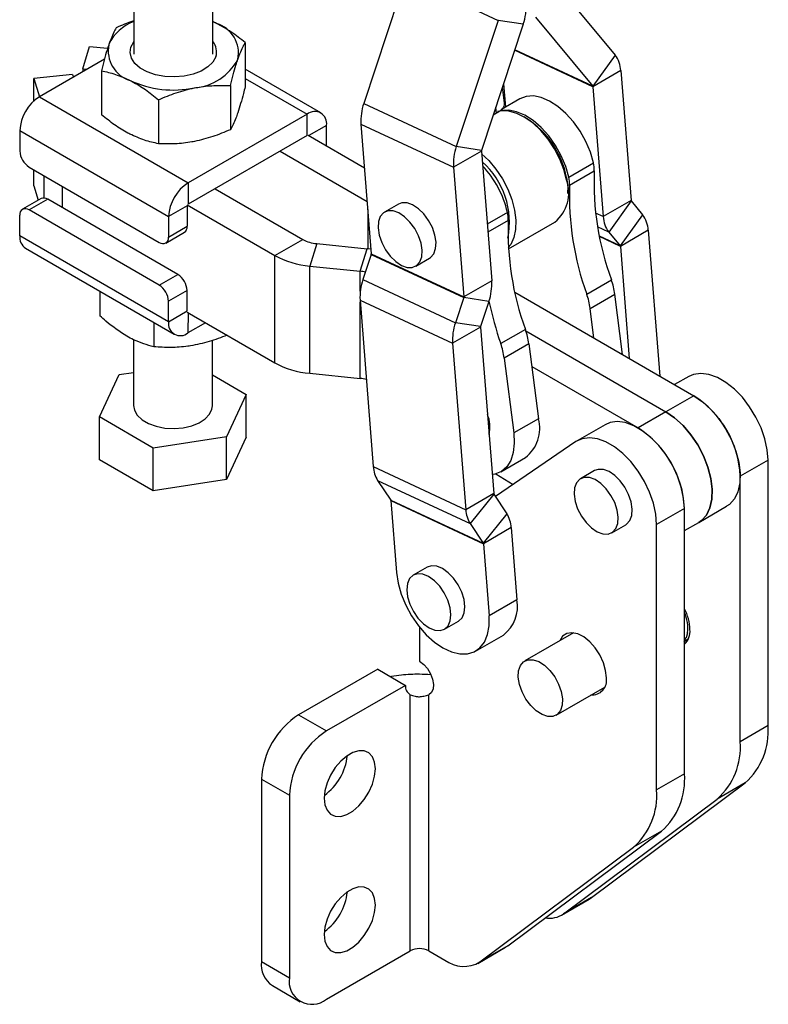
# Model space of a CAD drawing. Extents: x 29 to 375, y 22 to 285.
# Tile 25 of 27: x 306 to 375, y 84 to 174. Entities that reach past the tile are written whole.
import ezdxf

# ---------------------------------------------------------------- set-up
doc = ezdxf.new("R2010")
doc.units = 0
doc.layers.get('0').update_dxf_attribs({"linetype": 'CONTINUOUS'})

msp = doc.modelspace()

# ---------------------------------------------------------------- linework, layer by layer
at = {"color": 7, "linetype": 'CONTINUOUS'}
for p, q in [((316.687455, 182.146204), (316.675181, 170.68215)), ((323.875177, 170.674441), (323.887449, 182.138496)), ((341.476332, 177.707104), (337.65925, 166.170526)), ((341.476332, 177.707104), (349.922941, 173.765408)), ((355.374065, 176.912275), (360.604349, 170.59863)), ((324.228865, 173.48694), (323.878365, 173.651602)), ((349.922941, 173.765408), (346.105858, 162.22883)), ((352.222105, 173.42186), (349.922941, 173.765408)), ((353.327896, 174.06022), (358.558182, 167.746573)), ((352.222105, 173.42186), (348.405023, 161.885279)), ((312.005684, 169.339855), (312.631311, 171.38855)), ((312.631311, 171.38855), (314.27969, 171.219239)), ((326.834163, 171.728461), (326.829857, 167.706871)), ((313.998786, 170.211654), (308.051354, 166.778274)), ((360.604349, 170.59863), (358.558182, 167.746573)), ((312.005684, 169.339855), (312.005385, 169.060887)), ((312.005684, 169.339855), (312.415676, 169.297744)), ((313.715692, 169.159024), (313.711387, 165.137433)), ((333.748983, 165.31609), (326.831584, 169.319289)), ((361.120413, 169.170023), (358.574829, 167.700489)), ((361.120413, 169.170023), (362.059108, 157.313324)), ((307.537943, 166.394768), (307.540142, 168.449481)), ((311.085363, 168.808565), (307.540142, 168.449481)), ((307.540142, 168.449481), (308.050433, 166.777741)), ((311.085363, 168.808565), (311.157713, 168.571538)), ((325.48646, 167.80141), (325.482154, 163.779819)), ((350.49893, 166.19521), (350.313251, 167.652623)), ((350.418814, 167.971672), (350.587736, 165.838002)), ((358.574829, 167.700489), (359.513524, 155.84379)), ((308.051354, 166.778274), (321.627793, 158.921392)), ((318.927225, 166.516691), (318.922919, 162.4951)), ((351.905294, 166.598611), (350.227958, 165.630305)), ((337.65925, 166.170526), (346.105858, 162.22883)), ((332.488953, 165.191406), (321.627793, 158.921392)), ((332.486857, 163.23292), (332.488953, 165.191406)), ((349.78827, 165.278455), (349.466198, 165.092526)), ((352.512044, 164.812244), (352.257526, 164.959221)), ((306.267242, 163.693189), (306.265251, 161.832627)), ((306.267242, 163.693189), (319.843682, 155.836307)), ((334.26667, 162.303108), (334.268661, 164.16367)), ((337.404616, 164.297005), (345.851225, 160.355308)), ((337.404616, 164.297005), (338.343311, 152.440306)), ((332.486857, 163.23292), (321.625697, 156.962905)), ((332.57171, 163.281904), (337.720901, 160.301993)), ((348.405023, 161.885279), (346.105858, 162.22883)), ((330.026125, 161.81237), (337.965061, 157.217993)), ((348.396809, 161.824843), (345.851225, 160.355308)), ((348.396809, 161.824843), (349.335504, 149.968144)), ((307.11273, 160.362329), (318.992115, 153.487557)), ((307.529658, 158.657051), (307.531225, 160.120141)), ((345.851225, 160.355308), (346.78992, 148.49861)), ((356.379035, 159.452485), (358.627635, 160.750574)), ((356.44559, 158.723398), (358.69419, 160.021487)), ((307.529658, 158.657051), (307.934922, 157.329384)), ((321.627793, 158.921392), (321.625697, 156.962905)), ((324.086428, 158.383455), (332.082857, 153.755806)), ((308.204593, 157.485063), (306.507536, 156.505373)), ((308.805593, 157.425047), (307.108537, 156.445357)), ((320.684977, 150.550275), (308.805593, 157.425047)), ((356.297984, 157.960183), (356.297985, 158.25409)), ((321.540739, 156.815997), (319.843682, 155.836307)), ((321.540739, 156.815997), (321.538747, 154.955435)), ((321.540844, 156.913921), (329.537273, 152.286272)), ((340.821513, 156.982385), (339.548721, 156.247618)), ((362.059108, 157.313324), (359.513524, 155.84379)), ((362.075755, 157.267241), (360.029587, 154.415184)), ((362.075755, 157.267241), (363.113262, 156.014832)), ((306.256969, 154.096607), (306.258961, 155.957169)), ((318.987921, 149.570585), (307.108537, 156.445357)), ((319.843682, 155.836307), (319.841691, 153.975745)), ((363.113262, 156.014832), (361.067095, 153.162775)), ((319.841691, 153.975745), (321.538747, 154.955435)), ((350.859372, 152.887376), (355.114137, 155.3436)), ((319.833408, 146.239726), (306.256969, 154.096607)), ((319.593114, 153.427541), (321.290171, 154.407231)), ((360.029587, 154.415184), (361.067095, 153.162775)), ((363.629327, 154.586226), (361.083742, 153.116691)), ((363.629327, 154.586226), (364.683974, 141.264921)), ((306.776647, 152.944188), (320.353087, 145.087305)), ((329.537273, 152.286272), (332.082857, 153.755806)), ((333.362828, 153.3697), (332.7372, 151.321005)), ((333.362828, 153.3697), (337.967739, 152.896714)), ((361.083742, 153.116691), (361.894229, 142.879386)), ((329.526789, 142.493842), (329.537273, 152.286272)), ((337.342111, 150.848019), (337.967739, 152.896714)), ((338.335097, 152.37987), (337.577919, 150.091412)), ((338.310437, 152.855525), (337.967739, 152.896714)), ((338.335097, 152.37987), (346.781706, 148.438174)), ((338.343311, 152.440306), (346.78992, 148.49861)), ((342.398489, 151.311139), (343.671281, 152.045907)), ((332.726716, 141.528575), (332.7372, 151.321005)), ((332.7372, 151.321005), (337.342111, 150.848019)), ((318.987921, 149.570585), (320.684977, 150.550275)), ((337.577919, 150.091412), (346.024528, 146.149716)), ((349.335504, 149.968144), (346.78992, 148.49861)), ((358.013556, 148.768955), (360.262155, 150.067044)), ((313.571367, 149.011985), (313.568959, 146.762708)), ((321.532457, 149.079976), (319.8354, 148.100286)), ((321.530465, 147.219416), (321.532457, 149.079976)), ((346.781706, 148.438174), (346.024528, 146.149716)), ((349.080869, 148.094624), (346.781706, 148.438174)), ((351.445487, 148.926225), (367.7856, 139.469965)), ((358.32796, 147.453785), (360.576559, 148.751874)), ((361.279404, 143.235194), (360.576559, 148.751874)), ((319.833408, 146.239726), (319.8354, 148.100286)), ((337.323285, 148.217891), (345.769894, 144.276195)), ((337.323285, 148.217891), (338.527787, 133.003756)), ((349.080869, 148.094624), (348.323693, 145.806166)), ((319.833408, 146.239726), (321.530465, 147.219416)), ((321.53036, 147.121491), (329.526789, 142.493842)), ((358.673272, 144.743401), (358.32796, 147.453785)), ((318.498301, 146.160696), (318.495927, 143.943854)), ((323.223502, 146.141645), (321.613116, 145.211989)), ((348.315479, 145.74573), (345.769894, 144.276195)), ((348.323693, 145.806166), (346.024528, 146.149716)), ((348.315479, 145.74573), (349.519982, 130.531595)), ((325.177685, 145.010732), (325.177671, 144.99768)), ((352.41327, 145.535979), (350.16467, 144.23789)), ((352.459944, 145.396443), (365.240015, 138.00043)), ((316.64725, 144.59329), (316.640802, 138.569889)), ((323.840796, 138.562181), (323.847186, 144.530029)), ((345.769894, 144.276195), (346.974397, 129.06206)), ((352.727674, 144.220809), (350.479074, 142.92272)), ((352.727674, 144.220809), (353.599869, 137.374884)), ((350.479074, 142.92272), (351.351269, 136.076795)), ((352.992036, 142.145812), (362.694431, 136.530896)), ((313.54867, 137.534365), (315.341823, 141.401143)), ((315.341823, 141.401143), (316.644047, 141.601896)), ((323.843819, 141.385417), (326.932928, 139.597705)), ((332.726716, 141.528575), (337.331627, 141.055589)), ((367.324025, 141.238333), (366.02537, 140.488635)), ((326.932928, 139.597705), (325.139774, 135.730928)), ((326.928733, 135.680733), (326.932928, 139.597705)), ((367.7856, 139.469965), (365.240015, 138.00043)), ((365.240015, 138.00043), (362.694431, 136.530896)), ((313.544477, 133.617393), (313.54867, 137.534365)), ((318.447647, 134.699256), (313.54867, 137.534365)), ((353.599869, 137.374884), (351.351269, 136.076795)), ((359.689431, 136.830975), (357.146005, 135.362687)), ((325.139774, 135.730928), (318.447647, 134.699256)), ((325.135581, 131.813956), (325.139774, 135.730928)), ((326.928733, 135.680733), (325.135581, 131.813956)), ((357.015496, 135.280486), (349.685683, 130.260189)), ((318.443452, 130.782285), (318.447647, 134.699256)), ((318.443452, 130.782285), (313.544477, 133.617393)), ((350.160888, 132.531043), (352.409488, 133.829132)), ((374.566424, 133.592814), (372.02084, 132.123279)), ((374.566424, 109.339972), (374.566424, 133.592814)), ((338.527787, 133.003756), (346.974397, 129.06206)), ((349.719077, 132.342015), (351.303208, 131.368055)), ((358.720878, 132.634633), (357.448085, 131.899866)), ((325.135581, 131.813956), (318.443452, 130.782285)), ((338.927524, 131.732074), (347.374132, 127.790378)), ((338.927524, 131.732074), (340.114858, 129.941953)), ((372.02084, 107.870438), (372.02084, 132.123279)), ((349.519982, 130.531595), (346.974397, 129.06206)), ((349.532875, 130.490574), (347.374132, 127.790378)), ((349.532875, 130.490574), (350.72021, 128.700452)), ((340.114858, 129.941953), (348.561467, 126.000257)), ((340.127753, 129.900931), (348.574361, 125.959235)), ((340.127753, 129.900931), (340.648952, 123.317646)), ((350.72021, 128.700452), (348.561467, 126.000257)), ((366.933989, 129.186703), (364.388404, 127.717168)), ((366.933989, 104.933861), (366.933989, 129.186703)), ((368.234529, 127.907923), (370.777954, 129.376211)), ((347.374132, 127.790378), (348.561467, 126.000257)), ((364.388404, 103.464327), (364.388404, 127.717168)), ((366.933988, 127.157136), (368.234529, 127.907923)), ((351.119945, 127.428769), (348.574361, 125.959235)), ((351.119945, 127.428769), (351.641144, 120.845484)), ((360.297853, 126.963388), (361.570645, 127.698155)), ((348.574361, 125.959235), (349.09556, 119.37595)), ((343.447372, 123.815037), (342.17458, 123.080269)), ((351.641144, 120.845484), (349.09556, 119.37595)), ((345.024348, 118.143791), (346.29714, 118.878558)), ((342.750936, 118.328539), (342.750936, 115.222064)), ((347.872012, 116.150504), (350.417596, 117.620038)), ((356.797912, 117.814825), (352.353167, 115.248929)), ((366.897669, 117.046356), (367.079112, 117.399681)), ((366.933987, 117.067321), (367.287614, 117.271466)), ((367.223148, 117.812127), (367.084721, 117.376363)), ((338.928241, 114.487057), (331.715751, 110.323375)), ((338.928241, 114.487057), (341.473826, 113.017522)), ((341.473826, 113.017522), (334.261336, 108.85384)), ((355.210434, 110.299459), (359.655179, 112.865355)), ((341.900248, 88.767468), (341.900248, 112.165963)), ((343.597304, 88.767468), (343.597304, 112.165963)), ((331.715751, 110.323375), (334.261336, 108.85384)), ((374.566424, 109.339972), (372.02084, 107.870438)), ((328.321639, 104.444603), (330.867224, 102.975068)), ((328.321639, 104.444603), (328.321639, 87.78717)), ((366.933989, 104.933861), (364.388404, 103.464327)), ((358.439682, 93.629039), (372.475338, 104.105845)), ((372.475338, 104.105845), (369.929753, 102.636311)), ((330.867224, 102.975068), (330.867224, 86.317635)), ((355.894097, 92.159505), (369.929753, 102.636311)), ((350.807246, 89.222928), (364.842902, 99.699734)), ((364.842902, 99.699734), (362.297318, 98.230199)), ((348.261662, 87.753394), (362.297318, 98.230199)), ((358.439682, 93.629039), (355.894097, 92.159505)), ((358.242338, 93.499037), (358.439682, 93.629039)), ((355.696754, 92.029503), (358.242338, 93.499037)), ((348.064318, 87.623392), (350.609903, 89.092926)), ((350.807246, 89.222928), (348.261662, 87.753394)), ((350.609903, 89.092926), (350.807246, 89.222928)), ((334.261336, 84.357617), (341.900248, 88.767468)), ((343.597304, 88.767468), (345.064562, 87.920438)), ((328.321639, 87.78717), (330.867224, 86.317635)), ((329.315947, 85.589514), (331.861532, 84.119979))]:
    msp.add_line(p, q, dxfattribs=at)
at = {"color": 8, "linetype": 'CONTINUOUS'}
for p, q in [((358.574829, 167.700489), (351.431966, 171.033777)), ((358.558182, 167.746573), (351.442948, 171.066968)), ((326.830669, 168.465936), (332.488953, 165.191406)), ((349.78827, 165.278455), (349.715833, 165.847013)), ((334.268661, 164.16367), (332.656367, 163.232912)), ((334.264852, 162.302058), (334.26667, 162.303108)), ((308.475877, 157.5389), (308.478053, 159.572197)), ((310.142966, 156.65109), (310.14506, 158.607476)), ((338.021822, 156.501036), (338.017958, 152.891429)), ((350.778749, 156.219509), (348.925293, 155.149531)), ((359.513524, 155.84379), (358.825646, 156.164795)), ((350.845304, 155.490422), (348.983401, 154.415568)), ((360.029587, 154.415184), (359.011006, 154.890516)), ((361.067095, 153.162775), (359.168029, 154.048994)), ((361.083742, 153.116691), (359.176635, 154.006662)), ((337.340159, 149.024467), (337.342111, 150.848019)), ((337.331627, 141.055589), (337.339081, 148.018361)), ((321.615108, 147.072446), (321.613116, 145.211989))]:
    msp.add_line(p, q, dxfattribs=at)
at = {"color": 7, "linetype": 'CONTINUOUS', "flags": 128}
for points in [[(324.154697, 170.433624), (323.886246, 169.94602), (323.436732, 169.505301), (322.828696, 169.133568), (322.092627, 168.849461), (321.265434, 168.667227), (320.388596, 168.596005), (319.506083, 168.639362), (318.662144, 168.795129), (317.899102, 169.055493), (317.255218, 169.407397), (316.762776, 169.833198), (316.446474, 170.311541), (316.322168, 170.818443), (316.396095, 171.328484), (316.664545, 171.81609), (316.676412, 171.831283)], [(358.627635, 160.750574), (358.34421, 161.726224), (357.934274, 162.699373), (357.412291, 163.63568), (356.796684, 164.502104), (356.109173, 165.268073), (355.374018, 165.90656), (354.61716, 166.395031), (353.865309, 166.716252), (353.144993, 166.858888), (352.481632, 166.817904), (351.905294, 166.598611)], [(356.173176, 159.183039), (355.923374, 160.138642), (355.548713, 161.099504), (355.061952, 162.032904), (354.479668, 162.907055), (353.821689, 163.692192), (353.110423, 164.361574), (352.370088, 164.892408), (351.625899, 165.266618), (350.903197, 165.471458), (350.226592, 165.499956), (349.854335, 165.432282)], [(356.379035, 159.452485), (356.095611, 160.428135), (355.685675, 161.401284), (355.163692, 162.337591), (354.548084, 163.204015), (353.860573, 163.969984), (353.125418, 164.608471), (352.368561, 165.096942), (351.61671, 165.418163), (350.896394, 165.560799), (350.233032, 165.519815), (350.080884, 165.48149)], [(348.41701, 161.569679), (349.069931, 160.949061), (349.727911, 160.163924), (350.310195, 159.289773), (350.796956, 158.356373), (351.171617, 157.395511), (351.421419, 156.439908), (351.537856, 155.522105), (351.516962, 154.673359), (351.35945, 153.92257), (351.070684, 153.295307), (350.85198, 153.002584)], [(356.181038, 159.399916), (356.291446, 158.514734), (356.297985, 158.25409)], [(343.671281, 152.045907), (343.756015, 152.10102), (344.050108, 152.434961), (344.22128, 152.910596), (344.257866, 153.495511), (344.157376, 154.149842), (343.926653, 154.829001), (343.581426, 155.486702), (343.145218, 156.078127), (342.647756, 156.562968), (342.122943, 156.908186), (341.606544, 157.090253), (341.133748, 157.096763), (340.821513, 156.982385)], [(340.074784, 152.215398), (340.572245, 151.730557), (341.097058, 151.385339), (341.613459, 151.203272), (342.086253, 151.196762), (342.483223, 151.366253), (342.777316, 151.700194), (342.948488, 152.175828), (342.985073, 152.760743), (342.884583, 153.415074), (342.653861, 154.094234), (342.308634, 154.751935), (341.872425, 155.34336), (341.374964, 155.8282), (340.85015, 156.173418), (340.333751, 156.355486), (339.860956, 156.361996), (339.463986, 156.192505), (339.169894, 155.858563), (338.998722, 155.382928), (338.962135, 154.798015), (339.062627, 154.143683), (339.293348, 153.464525), (339.638576, 152.806823), (340.074784, 152.215398)], [(374.566424, 133.592814), (374.49429, 134.534031), (374.280346, 135.526525), (373.931863, 136.53655), (373.460692, 137.529759), (372.882859, 138.472378), (372.218003, 139.33236), (371.488741, 140.080457), (370.719862, 140.691235), (369.937518, 141.143922), (369.168307, 141.423128), (368.438388, 141.519356), (367.772578, 141.429337), (367.324025, 141.238333)], [(367.7856, 139.469965), (368.582071, 138.921909), (369.35003, 138.2192), (370.062159, 137.386833), (370.693129, 136.454413), (371.220499, 135.455103), (371.625517, 134.424444), (371.89377, 133.399097), (372.015722, 132.415528), (371.987033, 131.508722), (371.808723, 130.710931), (371.487137, 130.050528), (371.033709, 129.551005), (370.780113, 129.377457)], [(316.640802, 138.569889), (316.715173, 138.147776), (316.978091, 137.688978), (317.416902, 137.277461), (318.007951, 136.935412), (318.719373, 136.681273), (319.512814, 136.528741), (320.345502, 136.486039), (321.172545, 136.55547), (321.949358, 136.733291), (322.634062, 137.009917), (323.189744, 137.370434), (323.586447, 137.795405), (323.802787, 138.26192), (323.840796, 138.562181)], [(365.240015, 138.00043), (366.036486, 137.452375), (366.804445, 136.749665), (367.516574, 135.917298), (368.147544, 134.984878), (368.674915, 133.985568), (369.079933, 132.954909), (369.348186, 131.929562), (369.470138, 130.945993), (369.441448, 130.039187), (369.263139, 129.241396), (368.941553, 128.580993), (368.488124, 128.081471), (368.234529, 127.907923)], [(368.234529, 127.907923), (368.488124, 128.081471), (368.941553, 128.580993), (369.263139, 129.241396), (369.441448, 130.039187), (369.470138, 130.945993), (369.348186, 131.929562), (369.079933, 132.954909), (368.674915, 133.985568), (368.147544, 134.984878), (367.516574, 135.917298), (366.804445, 136.749665), (366.036486, 137.452375), (365.240015, 138.00043)], [(366.933989, 129.186703), (366.861854, 130.12792), (366.647911, 131.120414), (366.299428, 132.130439), (365.828257, 133.123648), (365.250423, 134.066267), (364.585567, 134.926249), (363.856306, 135.674346), (363.087427, 136.285124), (362.305083, 136.737811), (361.535872, 137.017017), (360.805953, 137.113245), (360.140142, 137.023226), (359.69159, 136.832221)], [(351.351269, 136.076795), (351.402191, 135.145222), (351.308687, 134.301581), (351.073944, 133.574599), (350.705954, 132.989034), (350.217251, 132.564826), (349.624475, 132.31642), (349.38228, 132.270901)], [(364.388404, 127.717168), (364.31627, 128.658386), (364.102326, 129.65088), (363.753843, 130.660904), (363.282672, 131.654113), (362.704839, 132.596733), (362.039983, 133.456714), (361.310721, 134.204811), (360.541843, 134.815589), (359.759498, 135.268277), (358.990288, 135.547482), (358.260368, 135.643711), (357.594558, 135.553692), (357.015496, 135.280486)], [(361.570645, 127.698155), (361.639524, 127.741959), (361.938742, 128.068899), (362.115771, 128.53878), (362.158549, 129.119579), (362.064158, 129.771717), (361.839031, 130.450752), (361.498511, 131.110408), (361.065803, 131.705731), (360.570396, 132.196151), (360.04605, 132.548247), (359.528501, 132.738022), (359.053018, 132.752545), (358.720878, 132.634633)], [(358.448338, 127.401867), (358.97268, 127.049774), (359.49023, 126.859998), (359.965716, 126.845473), (360.366732, 127.007192), (360.66595, 127.334132), (360.842979, 127.804012), (360.885757, 128.384811), (360.791366, 129.036949), (360.566239, 129.715985), (360.225719, 130.375641), (359.793011, 130.970964), (359.297604, 131.461384), (358.773258, 131.813479), (358.255709, 132.003255), (357.780226, 132.017778), (357.37921, 131.856059), (357.079992, 131.529119), (356.902962, 131.059239), (356.860184, 130.47844), (356.954575, 129.826302), (357.179703, 129.147266), (357.520223, 128.48761), (357.952928, 127.892289), (358.448338, 127.401867)], [(340.648952, 123.317646), (340.795205, 122.345039), (341.080299, 121.338438), (341.494523, 120.332123), (342.023772, 119.360361), (342.650021, 118.456244), (343.351948, 117.650561), (344.105646, 116.970749), (344.88545, 116.439959), (345.664805, 116.076265), (346.41717, 115.892053), (347.116925, 115.893596), (347.740241, 116.08084), (348.26589, 116.447411), (348.675975, 116.980824), (348.956528, 117.662916), (349.097996, 118.470457), (349.09556, 119.37595)], [(346.29714, 118.878558), (346.311434, 118.886977), (346.627506, 119.190153), (346.823961, 119.640301), (346.887409, 120.206745), (346.81353, 120.85088), (346.607354, 121.528812), (346.282936, 122.194339), (345.862381, 122.802108), (345.374352, 123.3107), (344.852105, 123.685454), (344.331231, 123.900835), (343.847228, 123.942161), (343.447372, 123.815037)], [(343.097368, 118.648127), (343.619615, 118.273371), (344.140489, 118.057992), (344.624492, 118.016665), (345.038642, 118.152209), (345.354713, 118.455385), (345.551169, 118.905534), (345.614616, 119.471977), (345.540737, 120.116112), (345.334562, 120.794044), (345.010144, 121.459571), (344.589588, 122.06734), (344.101559, 122.575933), (343.579312, 122.950687), (343.058439, 123.166068), (342.574436, 123.207393), (342.160286, 123.071851), (341.844213, 122.768674), (341.647759, 122.318526), (341.58431, 121.752084), (341.658191, 121.107948), (341.864365, 120.430017), (342.188784, 119.764489), (342.609338, 119.156719), (343.097368, 118.648127)], [(359.806351, 113.704899), (359.737039, 114.378475), (359.533463, 115.089753), (359.20841, 115.79404), (358.782305, 116.447083), (358.281923, 117.007851), (357.738703, 117.441107), (357.186782, 117.719626), (356.660835, 117.82591), (356.193909, 117.753282), (355.815346, 117.506302), (355.54893, 117.100492), (355.545176, 117.091634)], [(342.750936, 115.222064), (343.12922, 114.937271), (343.473317, 114.545383), (343.752128, 114.081824), (343.940458, 113.588479), (344.021285, 113.109943), (343.987305, 112.689455), (343.841588, 112.365021), (343.597304, 112.165963)], [(355.768018, 111.199221), (355.604331, 110.714683), (355.316442, 110.370495), (354.923971, 110.190115), (354.453662, 110.185837), (353.937567, 110.357951), (353.410857, 110.694726), (352.909425, 111.173215), (352.467446, 111.760809), (352.115037, 112.417461), (351.876216, 113.098424), (351.767256, 113.757294), (351.795585, 114.349165), (351.959272, 114.833704), (352.24716, 115.177893), (352.639633, 115.358272), (353.109941, 115.36255), (353.626036, 115.190436), (354.152747, 114.853659), (354.654175, 114.375173), (355.096157, 113.787578), (355.448566, 113.130925), (355.687387, 112.449962), (355.796347, 111.791093), (355.768018, 111.199221)], [(338.716109, 105.399455), (338.648303, 106.005171), (338.448826, 106.497394), (338.12927, 106.847522), (337.708208, 107.035207), (337.21011, 107.049542), (336.663923, 106.889694), (336.10139, 106.564951), (335.555203, 106.094185), (335.057104, 105.504757), (334.636042, 104.830924), (334.316487, 104.111845), (334.11701, 103.389311), (334.049205, 102.705308), (334.11701, 102.099596), (334.316487, 101.607373), (334.636042, 101.257244), (335.057104, 101.069559), (335.555203, 101.055225), (336.10139, 101.215072), (336.663923, 101.539816), (337.21011, 102.010582), (337.708208, 102.600009), (338.12927, 103.273842), (338.448826, 103.992922), (338.648303, 104.715456), (338.716109, 105.399455)], [(338.716109, 92.955374), (338.648303, 93.561086), (338.448826, 94.053313), (338.12927, 94.403441), (337.708208, 94.591126), (337.21011, 94.605461), (336.663923, 94.44561), (336.10139, 94.120866), (335.555203, 93.650104), (335.057104, 93.060677), (334.636042, 92.386844), (334.316487, 91.667764), (334.11701, 90.945226), (334.049205, 90.261228), (334.11701, 89.655515), (334.316487, 89.163292), (334.636042, 88.813163), (335.057104, 88.625474), (335.555203, 88.61114), (336.10139, 88.770992), (336.663923, 89.095735), (337.21011, 89.566498), (337.708208, 90.155924), (338.12927, 90.829761), (338.448826, 91.548841), (338.648303, 92.271375), (338.716109, 92.955374)]]:
    msp.add_lwpolyline(points, dxfattribs=at)
at = {"color": 7, "linetype": 'CONTINUOUS'}
for centre, radius, start, end in [((347.653333, 174.996877), 4.832635, 340.97912113, 3.54129572), ((318.018533, 169.901702), 3.989444, 109.62896087, 155.44057668), ((349.77555, 173.816216), 0.155903, 340.98026936, 3.5407241), ((323.376324, 170.775031), 2.842758, 348.37598266, 72.54843832), ((322.777586, 170.880739), 1.447876, 342.01264556, 40.63106583), ((317.174468, 170.987079), 2.842759, 168.37598844, 252.54844606), ((321.77459, 172.554764), 4.977247, 274.98756919, 331.79328372), ((358.583536, 169.061125), 2.539214, 2.45796996, 37.26514647), ((320.296448, 176.881924), 9.480139, 245.21293675, 281.62847985), ((358.492983, 167.696971), 0.081922, 2.46088003, 37.26289308), ((310.139922, 163.51203), 3.876914, 122.59648954, 177.3217343), ((342.228002, 164.595513), 4.832614, 160.97909529, 183.54139174), ((333.184314, 164.340738), 1.098709, 350.72577726, 129.26355465), ((347.933165, 157.758478), 8.409622, 11.25556914, 57.01079871), ((350.674604, 160.65382), 4.832607, 160.97910241, 183.54143581), ((308.107566, 161.915144), 1.844162, 182.56454854, 237.35369065), ((348.552378, 161.834476), 0.155866, 160.97739076, 183.54326376), ((343.602377, 155.321068), 7.357457, 348.63531852, 48.52372341), ((341.574607, 154.051841), 9.455952, 13.25223987, 42.88935308), ((356.064052, 160.148975), 2.633226, 357.22493806, 13.20670557), ((353.815452, 158.850886), 2.633226, 357.22493806, 13.20670557), ((384.862732, 159.042693), 26.186841, 177.85793811, 200.04476077), ((323.716361, 155.655148), 3.876914, 122.59648954, 177.32173439), ((352.908687, 158.017711), 3.466249, 309.51381631, 19.6450926), ((382.614133, 157.744604), 26.186841, 177.85793811, 200.04476077), ((308.454452, 156.947929), 0.592404, 53.6482675, 114.94645538), ((306.77643, 156.039973), 0.524052, 50.67425742, 189.0912615), ((362.140938, 157.316836), 0.081906, 182.45741152, 217.26636159), ((348.215166, 155.617909), 2.633226, 357.22493806, 13.20670557), ((362.050406, 155.952689), 2.539218, 182.45798537, 217.26505399), ((361.09244, 154.477322), 2.539224, 2.45808702, 37.26510887), ((320.938656, 154.89708), 0.602921, 305.66311781, 5.5541328), ((377.013847, 154.511628), 26.186841, 177.85793811, 200.04476077), ((307.516125, 153.971034), 1.265402, 174.30486087, 234.24066199), ((319.324222, 153.892941), 0.524052, 230.67425742, 9.0912615), ((333.64048, 156.604786), 3.246979, 241.33324645, 265.09459546), ((361.001901, 153.113175), 0.081917, 2.4597904, 37.2639827), ((333.431328, 159.408715), 8.117442, 241.33323943, 265.0946088), ((338.187696, 152.43068), 0.155912, 340.9807563, 3.53989822), ((319.690139, 148.997458), 1.844165, 2.56458919, 57.35367315), ((336.954795, 147.032972), 3.834658, 77.21627644, 84.20300254), ((317.993083, 148.017768), 1.844165, 2.56458919, 57.35367315), ((342.146697, 148.516394), 4.83264, 160.979132, 183.54130757), ((344.51209, 149.669642), 4.832642, 340.97913774, 3.54129438), ((354.02771, 147.881475), 6.606438, 7.57073694, 19.318804), ((346.634273, 148.488988), 0.155944, 340.98308769, 3.53756682), ((351.77911, 146.583386), 6.606438, 7.57073694, 19.318804), ((379.66529, 154.486716), 31.230194, 191.75684415, 199.1577653), ((320.917756, 146.062657), 1.09871, 170.72574823, 309.26354616), ((350.593299, 144.574701), 4.832633, 160.97913911, 183.54135164), ((348.471039, 145.755363), 0.155858, 160.97681649, 183.54383803), ((346.178824, 143.35041), 6.606438, 7.57073694, 19.318804), ((343.930225, 142.052321), 6.606438, 7.57073694, 19.318804), ((333.420846, 149.616291), 8.117448, 241.33324796, 265.09459852), ((336.954851, 137.308228), 3.766255, 75.49230189, 84.25852692), ((362.876472, 131.743068), 9.152269, 2.3809153, 57.57821285), ((346.308766, 136.645812), 2.869698, 345.85395101, 23.19931188), ((350.393334, 136.478689), 3.329419, 307.2689523, 15.61515977), ((357.789979, 128.806697), 9.149694, 2.37248634, 57.58664182), ((341.203576, 133.146187), 2.679577, 183.04694613, 211.85272308), ((349.606297, 130.536189), 0.086437, 183.04659464, 211.85165285), ((340.041423, 129.896332), 0.086452, 3.04904041, 31.85012233), ((349.650184, 129.20449), 2.679575, 183.04691897, 211.8526972), ((348.444169, 127.286344), 2.679564, 3.04683738, 31.85275527), ((348.488029, 125.954637), 0.086454, 3.04882874, 31.84868952), ((348.415224, 120.224417), 3.285162, 307.55482352, 10.89747972), ((363.04243, 117.974269), 4.398482, 1.78150569, 27.77920101), ((363.816954, 118.23635), 3.43251, 352.90067637, 24.75702745), ((365.79368, 117.974238), 1.650781, 313.69096437, 4.75257157), ((358.488193, 113.477109), 1.337695, 266.32466071, 9.80441359), ((342.341173, 112.919304), 0.87289, 173.53940677, 239.65992002), ((335.690662, 104.109276), 7.376648, 122.60542661, 177.39455784), ((338.236247, 102.639741), 7.376648, 122.60542661, 177.39455784), ((368.258588, 108.825248), 6.328803, 311.78054373, 4.66504532), ((365.713003, 107.355713), 6.328803, 311.78054373, 4.66504532), ((331.04338, 107.134681), 5.143758, 305.90394265, 354.10143451), ((360.626152, 104.419137), 6.328803, 311.78054373, 4.66504532), ((358.080568, 102.949602), 6.328803, 311.78054373, 4.66504532), ((331.043395, 94.690592), 5.143743, 305.90386733, 354.10150983), ((354.589472, 93.997364), 2.253835, 260.66851204, 305.36946134), ((342.748777, 87.129819), 1.844422, 62.60963491, 117.3903959), ((330.605002, 87.496495), 2.30179, 172.74520279, 235.94262114), ((346.788752, 90.241567), 2.891448, 233.39415241, 300.62402262), ((332.936381, 85.981984), 2.096204, 170.78596015, 309.20324189)]:
    msp.add_arc(centre, radius, start, end, dxfattribs=at)
for points, knots in [([(316.678428, 173.715252), (316.647121, 173.706554), (316.0975, 173.553841), (315.565289, 173.313102), (315.063394, 173.086075)], [0, 0, 0, 0, 0.056960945, 1, 1, 1, 1]), ([(324.228865, 173.48694), (324.167045, 173.519019), (324.049805, 173.579856), (323.933388, 173.623776), (323.878357, 173.644538)], [0, 0, 0, 0, 0.527296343, 1, 1, 1, 1]), ([(315.063394, 173.086075), (315.012852, 172.997928), (314.793617, 172.615574), (314.565522, 172.018945), (314.390012, 171.559862)], [0, 0, 0, 0, 0.230538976, 1, 1, 1, 1]), ([(326.834163, 171.728461), (326.411106, 172.065252), (325.557235, 172.745009), (324.674329, 173.238136), (324.228865, 173.48694)], [0, 0, 0, 0, 0.495458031, 1, 1, 1, 1]), ([(314.390012, 171.559862), (314.333625, 171.390082), (314.105557, 170.703368), (313.883128, 169.822278), (313.715692, 169.159024)], [0, 0, 0, 0, 0.247235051, 1, 1, 1, 1]), ([(326.160779, 170.202248), (326.33629, 170.661331), (326.564385, 171.25796), (326.78362, 171.640314), (326.834163, 171.728461)], [0, 0, 0, 0, 0.769460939, 1, 1, 1, 1]), ([(325.48646, 167.80141), (325.653897, 168.464664), (325.876326, 169.345754), (326.104393, 170.032468), (326.160779, 170.202248)], [0, 0, 0, 0, 0.752764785, 1, 1, 1, 1]), ([(313.715692, 169.159024), (314.139011, 169.066688), (314.99341, 168.880325), (315.876414, 168.478106), (316.321927, 168.275169)], [0, 0, 0, 0, 0.495457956, 1, 1, 1, 1]), ([(316.321927, 168.275169), (316.383667, 168.243344), (316.851391, 168.002245), (317.73319, 167.459604), (318.526789, 166.83291), (318.927225, 166.516691)], [0, 0, 0, 0, 0.070062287, 0.530770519, 1, 1, 1, 1]), ([(318.927225, 166.516691), (319.45998, 166.743241), (320.535258, 167.200494), (321.646594, 167.46361), (322.20731, 167.596363)], [0, 0, 0, 0, 0.495457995, 1, 1, 1, 1]), ([(322.20731, 167.596363), (322.285017, 167.611061), (322.873696, 167.722409), (323.983555, 167.844308), (324.98244, 167.815796), (325.48646, 167.80141)], [0, 0, 0, 0, 0.070062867, 0.530770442, 1, 1, 1, 1]), ([(326.829857, 167.706871), (326.779188, 167.500098), (326.5594, 166.603187), (326.33116, 165.870108), (326.155538, 165.306033)], [0, 0, 0, 0, 0.2305388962, 1, 1, 1, 1]), ([(350.47881, 166.193603), (350.481723, 166.107545), (350.488311, 165.912867), (350.230931, 165.570662), (349.924204, 165.368187), (349.78827, 165.278455)], [0, 0, 0, 0, 0.306112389, 0.692485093, 1, 1, 1, 1]), ([(316.316684, 163.378955), (316.254944, 163.41078), (315.78722, 163.651879), (314.90542, 164.194521), (314.111822, 164.821214), (313.711387, 165.137433)], [0, 0, 0, 0, 0.070062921, 0.530770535, 1, 1, 1, 1]), ([(326.155538, 165.306033), (326.099163, 165.147239), (325.871142, 164.504961), (325.649214, 164.091248), (325.482154, 163.779819)], [0, 0, 0, 0, 0.247235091, 1, 1, 1, 1]), ([(325.482154, 163.779819), (324.949399, 163.553269), (323.874121, 163.096016), (322.762784, 162.8329), (322.202068, 162.700147)], [0, 0, 0, 0, 0.495457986, 1, 1, 1, 1]), ([(318.922919, 162.4951), (318.4996, 162.587436), (317.645201, 162.7738), (316.762197, 163.176018), (316.316684, 163.378955)], [0, 0, 0, 0, 0.495457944, 1, 1, 1, 1]), ([(322.202068, 162.700147), (322.124362, 162.685449), (321.535684, 162.574099), (320.425824, 162.452203), (319.426939, 162.480714), (318.922919, 162.4951)], [0, 0, 0, 0, 0.070062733, 0.530770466, 1, 1, 1, 1]), ([(316.031975, 144.915969), (315.390192, 145.33568), (314.556124, 145.881141), (313.753902, 146.597549), (313.568959, 146.762708)], [0, 0, 0, 0, 0.769460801, 1, 1, 1, 1]), ([(318.495927, 143.943854), (317.884309, 144.117757), (317.071814, 144.348777), (316.238099, 144.803537), (316.031975, 144.915969)], [0, 0, 0, 0, 0.752764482, 1, 1, 1, 1]), ([(325.177671, 144.99768), (324.634967, 144.789879), (323.539611, 144.370468), (322.407519, 144.14647), (321.836331, 144.033454)], [0, 0, 0, 0, 0.495458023, 1, 1, 1, 1]), ([(321.836331, 144.033454), (321.757173, 144.021491), (321.1575, 143.930864), (320.026909, 143.848039), (319.009363, 143.911721), (318.495927, 143.943854)], [0, 0, 0, 0, 0.070062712, 0.530770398, 1, 1, 1, 1]), ([(340.07905, 113.82271), (340.121925, 113.834161), (340.418979, 113.913501), (341.298828, 114.017208), (342.539196, 114.084741), (343.423392, 114.039848), (343.759323, 114.022791)], [0, 0, 0, 0, 0.0435880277, 0.3019953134, 0.7348075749, 1, 1, 1, 1]), ([(341.900248, 112.165963), (341.96747, 112.141484), (342.091163, 112.096442), (342.317288, 112.035698), (342.535182, 111.993361), (342.746046, 111.975698), (342.954447, 111.999179), (343.168852, 112.044402), (343.398847, 112.104194), (343.527274, 112.144167), (343.597304, 112.165963)], [0, 0, 0, 0, 0.160785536, 0.295858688, 0.407764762, 0.500975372, 0.590096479, 0.700899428, 0.836903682, 1, 1, 1, 1])]:
    msp.add_open_spline(points, degree=3, knots=knots, dxfattribs=at)

doc.saveas('drawing.dxf')
